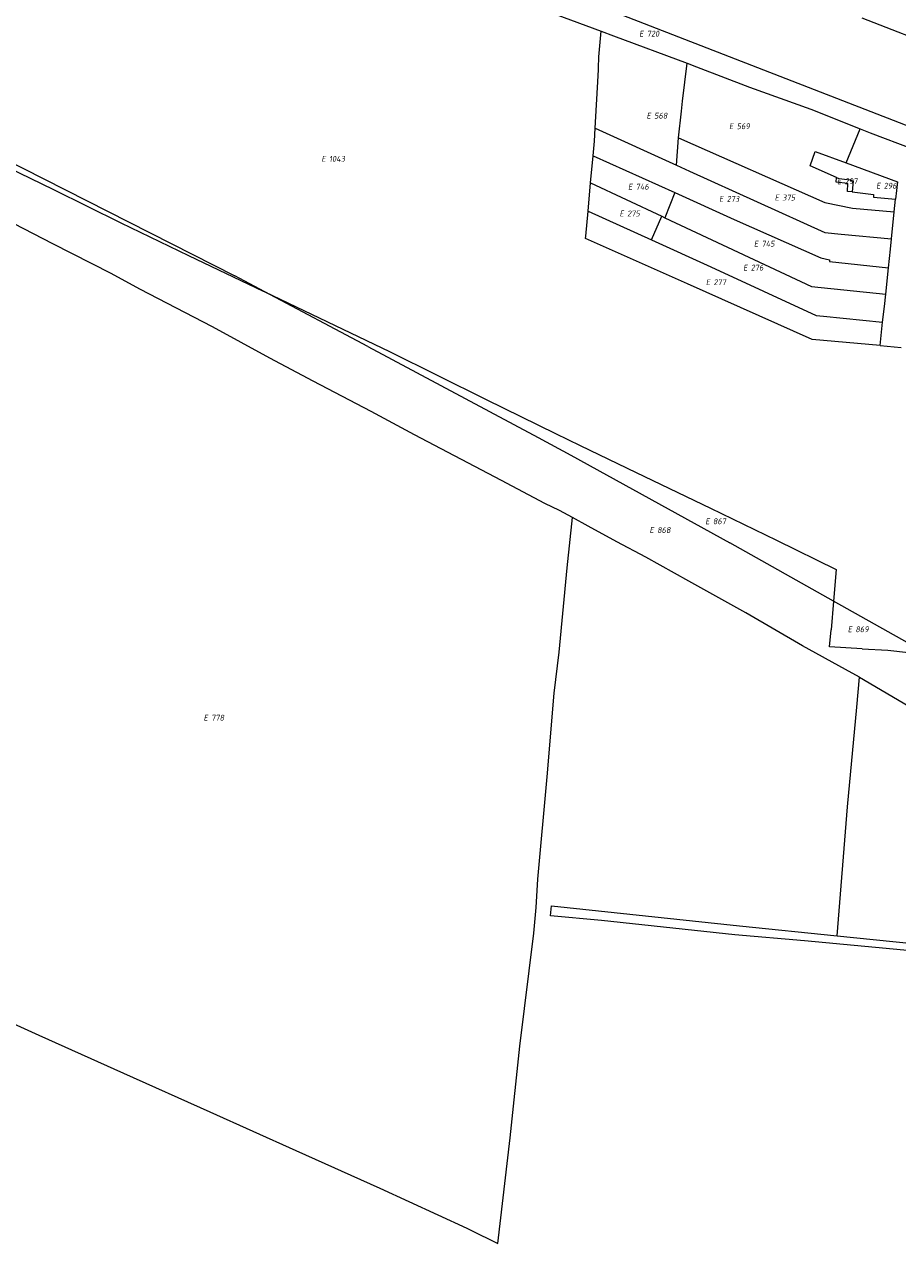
# Model space of a CAD drawing. Header units: metres. Extents: x 154658 to 157381, y 449781 to 452932.
# Tile 29 of 52: x 155381 to 155647, y 451818 to 452190. Entities that reach past the tile are written whole.
import ezdxf
from ezdxf.enums import TextEntityAlignment as Align
from ezdxf.lldxf.tags import DXFTag

# ---------------------------------------------------------------- set-up
doc = ezdxf.new("R2010")
doc.units = ezdxf.units.M
doc.layers.add('B-WE-KG-GRENS_PERCEEL-G', color=150, linetype='KG-PERCEEL', lineweight=18)
doc.layers.add('B-WE-KG-GRENS_PERCEEL-S', color=150, linetype='Continuous', lineweight=25)
doc.styles.add('NLCS-ISO', font='NLCS-ISO.ttf')
doc.styles.get("Standard").update_dxf_attribs({"font": 'verdana.ttf'})
tags = doc.linetypes.add('KG-PERCEEL', pattern='A,5.5,-2,["P",Standard,S=1.8,R=0,X=-0.5,Y=-0.9],-2,5.5,-2,[5,NLCS.SHX,S=0.75,R=0,X=0,Y=0],-2', length=19).pattern_tags.tags
tags[6] = DXFTag(74, 10)

# ---------------------------------------------------------------- blocks, each defined once
blk = doc.blocks.new('SKG-PERCEELNUMMER-SO')
at = {"style": 'NLCS-ISO', "oblique": 10, "flags": 1}
for tag, p in [('GEMEENTECODE', (0, 2.55)), ('PERCEELGROOTTE', (0, -2.45))]:
    blk.add_attdef(tag, text='', height=1.8, dxfattribs=at).set_placement(p, align=Align.MIDDLE_CENTER)
at = {"style": 'NLCS-ISO', "oblique": 10}
blk.add_attdef('SECTIE', text='', height=1.8, dxfattribs=at).set_placement((-0.5, 0), align=Align.MIDDLE_RIGHT)
blk.add_attdef('PERCEELNUMMER', text='', height=1.8, dxfattribs=at).set_placement((0.5, 0), align=Align.MIDDLE_LEFT)

msp = doc.modelspace()

# ---------------------------------------------------------------- linework, layer by layer
at = {"layer": 'B-WE-KG-GRENS_PERCEEL-G', "flags": 128}
for points in [[(155412.559, 452241.603), (155426.397, 452236.498), (155522.25, 452200.721), (155556.919, 452187.84)], [(155545.951, 452199.602), (155791.094, 452104.321)], [(155661.681, 452182.008), (155636.6, 452191.777)], [(155556.166, 452176.518), (155556.254, 452179.963), (155556.919, 452187.84)], [(155556.919, 452187.84), (155560.742, 452186.419), (155583.138, 452178.004)], [(155556.042, 452174.158), (155556.155, 452176.088), (155556.166, 452176.518)], [(155581.797, 452166.436), (155583.138, 452178.004)], [(155583.138, 452178.004), (155586.01, 452176.925), (155602.177, 452170.752), (155620.909, 452163.993), (155635.977, 452158.032)], [(155317.224, 452174.834), (155320.471, 452173.326), (155324.774, 452170.989), (155333.638, 452166.775), (155389.907, 452139.492), (155410.376, 452129.398), (155431.028, 452119.384), (155453.885, 452108.522), (155454.309, 452108.319)], [(155322.352, 452175.551), (155445.193, 452113.142)], [(155555.108, 452158.266), (155556.042, 452174.158)], [(155407.476, 452113.926), (155389.642, 452122.896), (155371.929, 452132.104), (155354.065, 452141.014), (155336.18, 452149.88), (155318.265, 452158.687), (155313.719, 452160.752), (155305.722, 452167.526)], [(155581.447, 452163.418), (155581.797, 452166.436)], [(155580.51, 452155.319), (155581.447, 452163.418)], [(155554.466, 452149.77), (155554.873, 452154.272), (155555.108, 452158.266)], [(155555.108, 452158.266), (155579.884, 452146.933)], [(155631.732, 452147.614), (155635.977, 452158.032)], [(155635.977, 452158.032), (155639.043, 452156.819), (155664.872, 452147.076), (155699.027, 452134.598), (155728.404, 452123.185), (155789.167, 452100.258), (155809.684, 452092.529), (155830.813, 452084.506), (155846.911, 452078.449), (155862.652, 452072.449), (155874.419, 452068.077), (155879.465, 452066.168)], [(155579.884, 452146.933), (155580.51, 452155.319)], [(155580.51, 452155.319), (155625.17, 452135.566), (155633.638, 452133.828), (155646.376, 452132.657)], [(155628.715, 452143.148), (155620.703, 452146.736), (155622.25, 452151.129)], [(155622.25, 452151.129), (155631.732, 452147.614)], [(155553.72, 452141.517), (155554.466, 452149.77)], [(155554.466, 452149.77), (155579.399, 452138.566)], [(155579.884, 452146.933), (155583.9, 452145.095), (155625.191, 452126.361), (155630.128, 452125.895), (155645.524, 452124.483)], [(155631.732, 452147.614), (155647.332, 452141.832), (155646.778, 452136.519)], [(155632.168, 452141.323), (155628.592, 452141.779), (155628.715, 452143.148)], [(155628.715, 452143.148), (155629.446, 452142.82), (155632.943, 452142.493), (155633.259, 452142.463), (155633.232, 452142.177), (155633.817, 452142.121), (155633.469, 452138.781)], [(155552.943, 452132.918), (155553.72, 452141.517)], [(155553.72, 452141.517), (155575.454, 452131.336)], [(155633.469, 452138.781), (155632.062, 452138.941), (155632.168, 452141.323)], [(155633.469, 452138.781), (155640.048, 452138.034), (155640.053, 452137.2), (155646.778, 452136.519)], [(155579.399, 452138.566), (155576.419, 452130.884)], [(155579.399, 452138.566), (155597.56, 452130.405), (155623.951, 452118.646), (155626.575, 452118.065), (155626.577, 452117.589), (155644.591, 452115.604)], [(155646.376, 452132.657), (155646.778, 452136.519)], [(155642.029, 452091.933), (155621.345, 452093.737), (155583.251, 452110.789), (155552.204, 452124.592), (155552.256, 452125.31), (155552.943, 452132.918)], [(155552.943, 452132.918), (155572.343, 452124.124)], [(155572.343, 452124.124), (155575.454, 452131.336)], [(155575.454, 452131.336), (155576.419, 452130.884)], [(155645.524, 452124.483), (155646.376, 452132.657)], [(155576.419, 452130.884), (155621.138, 452109.935), (155643.744, 452107.591)], [(155572.343, 452124.124), (155590.371, 452115.951), (155622.535, 452101.125), (155624.799, 452100.884), (155642.813, 452099.044)], [(155644.591, 452115.604), (155645.194, 452121.311), (155645.524, 452124.483)], [(155544.258, 452041.645), (155539.73, 452043.766), (155526.513, 452050.798), (155500.005, 452064.721), (155486.825, 452071.822), (155469.121, 452081.042), (155455.906, 452088.074), (155438.362, 452097.601), (155416.254, 452109.171), (155407.476, 452113.926)], [(155454.309, 452108.319), (155445.193, 452113.142)], [(155643.744, 452107.591), (155644.591, 452115.604)], [(155454.309, 452108.319), (155492.333, 452090.131), (155521.848, 452075.458), (155543.007, 452065.057), (155550.531, 452061.438)], [(155485.751, 452091.685), (155454.309, 452108.319)], [(155642.813, 452099.044), (155643.351, 452103.87), (155643.744, 452107.591)], [(155642.029, 452091.933), (155642.132, 452092.94), (155642.813, 452099.044)], [(155485.751, 452091.685), (155537.723, 452063.931)], [(155642.029, 452091.933), (155648.477, 452091.371)], [(155537.723, 452063.931), (155547.709, 452058.516)], [(155550.531, 452061.438), (155567.596, 452053.23), (155590.297, 452042.285), (155610.442, 452032.612), (155628.592, 452023.675), (155627.794, 452014.005)], [(155547.709, 452058.516), (155596.222, 452031.749)], [(155516.941, 451822.229), (155525.474, 451818.051), (155529.221, 451850.348), (155532.187, 451878.223), (155536.432, 451912.709), (155537.102, 451920.537), (155537.59, 451929.169), (155540.469, 451960.431), (155542.597, 451985.894), (155544.145, 451998.467), (155546.529, 452024.18), (155548.173, 452039.485)], [(155548.173, 452039.485), (155544.258, 452041.645)], [(155635.782, 451990.835), (155631.476, 451993.115), (155618.387, 452000.383), (155601.099, 452010.368), (155583.66, 452020.084), (155570.57, 452027.351), (155561.773, 452032.068), (155552.998, 452036.824), (155548.173, 452039.485)], [(155627.794, 452014.005), (155596.222, 452031.749)], [(155627.794, 452014.005), (155627.071, 452005.254)], [(155656.98, 451997.602), (155627.794, 452014.005)], [(155636.583, 451999.486), (155626.613, 452000.03), (155627.071, 452005.254)], [(155636.583, 451999.486), (155644.368, 451999.061), (155656.98, 451997.602)], [(155634.929, 451981.617), (155635.782, 451990.835)], [(155635.782, 451990.835), (155654.213, 451979.952)], [(155628.951, 451911.891), (155632.116, 451951.228), (155634.929, 451981.617)], [(155300.378, 451919.93), (155329.722, 451906.75), (155358.459, 451893.818), (155385.44, 451881.616), (155411.202, 451870.057), (155437.561, 451858.207), (155463.804, 451846.481), (155489.448, 451835.001), (155515.928, 451822.725), (155516.941, 451822.229)], [(155752.006, 451897.249), (155727.125, 451899.92), (155691.643, 451903.436), (155652.485, 451907.216), (155618.995, 451910.382), (155597.715, 451912.233), (155557.089, 451916.62), (155541.459, 451917.968), (155541.747, 451921.032), (155599.193, 451914.949), (155628.951, 451911.891)], [(155628.951, 451911.891), (155651.878, 451909.535), (155752.25, 451899.548)]]:
    msp.add_lwpolyline(points, dxfattribs=at)

# ---------------------------------------------------------------- block references
at = {"layer": 'B-WE-KG-GRENS_PERCEEL-S'}
for p, values in [((155570.362, 452187.03), {'PERCEELNUMMER': '720', 'SECTIE': 'E'}), ((155572.609, 452162.029), {'PERCEELNUMMER': '568', 'SECTIE': 'E'}), ((155597.789, 452158.812), {'PERCEELNUMMER': '569', 'SECTIE': 'E'}), ((155473.433, 452148.865), {'PERCEELNUMMER': '1043', 'SECTIE': 'E'}), ((155630.735, 452142.035), {'PERCEELNUMMER': '297', 'SECTIE': 'E'}), ((155566.975, 452140.375), {'PERCEELNUMMER': '746', 'SECTIE': 'E'}), ((155642.655, 452140.665), {'PERCEELNUMMER': '296', 'SECTIE': 'E'}), ((155594.754, 452136.653), {'PERCEELNUMMER': '273', 'SECTIE': 'E'}), ((155611.705, 452137.061), {'PERCEELNUMMER': '375', 'SECTIE': 'E'}), ((155564.38, 452132.206), {'PERCEELNUMMER': '275', 'SECTIE': 'E'}), ((155605.371, 452122.996), {'PERCEELNUMMER': '745', 'SECTIE': 'E'}), ((155602.074, 452115.696), {'PERCEELNUMMER': '276', 'SECTIE': 'E'}), ((155590.719, 452111.249), {'PERCEELNUMMER': '277', 'SECTIE': 'E'}), ((155590.537, 452038.333), {'PERCEELNUMMER': '867', 'SECTIE': 'E'}), ((155573.513, 452035.645), {'PERCEELNUMMER': '868', 'SECTIE': 'E'}), ((155633.993, 452005.405), {'PERCEELNUMMER': '869', 'SECTIE': 'E'}), ((155437.479, 451978.436), {'PERCEELNUMMER': '778', 'SECTIE': 'E'})]:
    msp.add_blockref('SKG-PERCEELNUMMER-SO', p, dxfattribs=at).add_auto_attribs(values)

doc.saveas('drawing.dxf')
